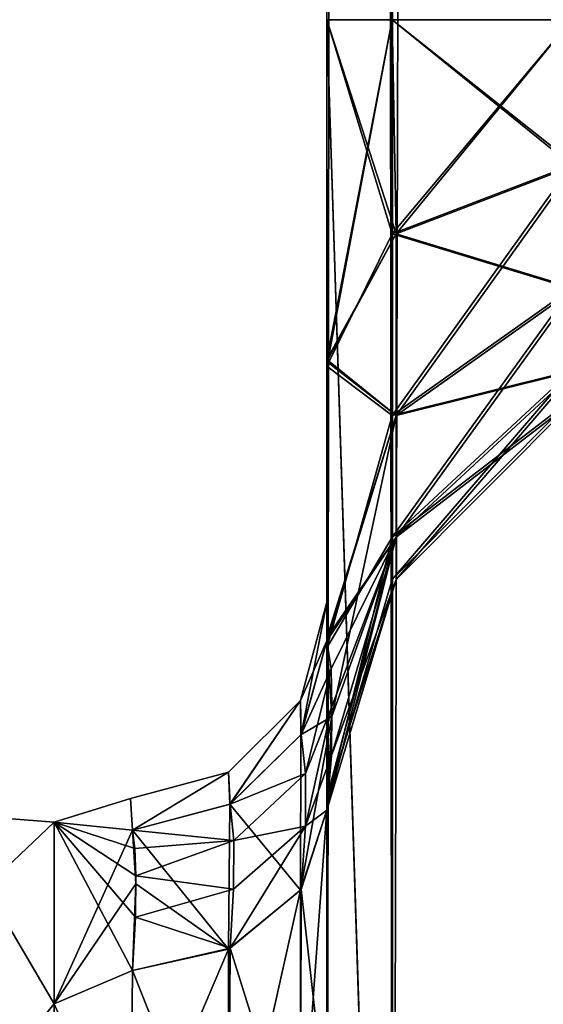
# Model space of a CAD drawing. Extents: x -23 to 470, y -1800 to 0.
# Tile 104 of 213: x 417 to 430, y -1753 to -1728. Entities that reach past the tile are written whole.
import ezdxf

# ---------------------------------------------------------------- set-up
doc = ezdxf.new("R2010")
doc.units = 0
doc.header["$LTSCALE"] = 61.997326
for name, color, linetype in [('586', 7, 'CONTINUOUS'), ('592', 7, 'CONTINUOUS'), ('593', 7, 'CONTINUOUS'), ('594', 7, 'CONTINUOUS'), ('600', 7, 'CONTINUOUS'), ('601', 7, 'CONTINUOUS'), ('621', 7, 'CONTINUOUS'), ('622', 7, 'CONTINUOUS'), ('623', 7, 'CONTINUOUS'), ('625', 7, 'CONTINUOUS'), ('626', 7, 'CONTINUOUS'), ('632', 7, 'CONTINUOUS'), ('635', 7, 'CONTINUOUS'), ('640', 7, 'CONTINUOUS'), ('641', 7, 'CONTINUOUS'), ('644', 7, 'CONTINUOUS'), ('647', 7, 'CONTINUOUS')]:
    doc.layers.add(name, color=color, linetype=linetype)

msp = doc.modelspace()

# ---------------------------------------------------------------- linework, layer by layer
at = {"layer": '586', "linetype": 'CONTINUOUS'}
for points in [[(424.45, -1736.865, -1.952), (424.45, -1742.999, 0), (424.45, -1728.15), (424.45, -1736.865, -1.952)], [(424.45, -1728.15), (424.45, -1742.999, 0), (424.45, -1736.863, 1.951), (424.45, -1728.15)], [(424.45, -1782.865, -81.431), (424.45, -1783.734, -81), (424.45, -1728.15, -82), (424.45, -1782.865, -81.431)], [(424.45, -1728.15, -82), (424.45, -1783.734, -81), (424.45, -1736.981, -79.992), (424.45, -1728.15, -82)], [(424.45, -1780, -82), (424.45, -1782.865, -81.431), (424.45, -1728.15, -82), (424.45, -1780, -82)], [(424.45, -1728.15, -41), (424.45, -1736.977, -43.007), (424.45, -1736.812, -39.073), (424.45, -1728.15, -41)], [(424.45, -1728.15, 41), (424.45, -1736.809, 39.075), (424.45, -1736.981, 43.008), (424.45, -1728.15, 41)], [(424.45, -1728.15, 82), (424.45, -1736.977, 79.993), (424.45, -1780, 82), (424.45, -1728.15, 82)], [(424.45, -1736.809, 39.075), (424.45, -1743.904, 33.617), (424.45, -1787.5, 74.5), (424.45, -1736.809, 39.075)], [(424.45, -1736.981, 43.008), (424.45, -1736.809, 39.075), (424.45, -1787.5, 74.5), (424.45, -1736.981, 43.008)], [(424.45, -1736.812, -39.073), (424.45, -1736.977, -43.007), (424.45, -1777.3, -28.508), (424.45, -1736.812, -39.073)], [(424.45, -1743.907, -33.613), (424.45, -1736.812, -39.073), (424.45, -1777.3, -28.508), (424.45, -1743.907, -33.613)], [(424.45, -1742.999, 0), (424.45, -1743.98, 7.474), (424.45, -1736.863, 1.951), (424.45, -1742.999, 0)], [(424.45, -1743.98, -7.476), (424.45, -1742.999, 0), (424.45, -1736.865, -1.952), (424.45, -1743.98, -7.476)], [(424.45, -1736.977, -43.007), (424.45, -1744.158, -48.695), (424.45, -1777.3, -28.508), (424.45, -1736.977, -43.007)], [(424.45, -1736.977, 79.993), (424.45, -1744.158, 74.305), (424.45, -1785.305, 79.801), (424.45, -1736.977, 79.993)], [(424.45, -1780, 82), (424.45, -1736.977, 79.993), (424.45, -1782.865, 81.431), (424.45, -1780, 82)], [(424.45, -1782.865, 81.431), (424.45, -1736.977, 79.993), (424.45, -1783.734, 81), (424.45, -1782.865, 81.431)], [(424.45, -1783.734, 81), (424.45, -1736.977, 79.993), (424.45, -1785.305, 79.801), (424.45, -1783.734, 81)], [(424.45, -1786.933, -77.36), (424.45, -1787.5, -74.5), (424.45, -1736.981, -79.992), (424.45, -1786.933, -77.36)], [(424.45, -1736.981, -79.992), (424.45, -1787.5, -74.5), (424.45, -1744.161, -74.301), (424.45, -1736.981, -79.992)], [(424.45, -1786.5, -78.234), (424.45, -1786.933, -77.36), (424.45, -1736.981, -79.992), (424.45, -1786.5, -78.234)], [(424.45, -1785.305, -79.801), (424.45, -1786.5, -78.234), (424.45, -1736.981, -79.992), (424.45, -1785.305, -79.801)], [(424.45, -1783.734, -81), (424.45, -1785.305, -79.801), (424.45, -1736.981, -79.992), (424.45, -1783.734, -81)], [(424.45, -1744.161, 48.699), (424.45, -1736.981, 43.008), (424.45, -1787.5, 74.5), (424.45, -1744.161, 48.699)], [(424.45, -1743.904, 33.617), (424.45, -1747.988, 25.654), (424.45, -1766.309, 28.436), (424.45, -1743.904, 33.617)], [(424.45, -1787.5, 74.5), (424.45, -1743.904, 33.617), (424.45, -1777.301, 28.507), (424.45, -1787.5, 74.5)], [(424.45, -1777.301, 28.507), (424.45, -1743.904, 33.617), (424.45, -1766.309, 28.436), (424.45, -1777.301, 28.507)], [(424.45, -1747.989, -25.65), (424.45, -1743.907, -33.613), (424.45, -1766.308, -28.436), (424.45, -1747.989, -25.65)], [(424.45, -1766.308, -28.436), (424.45, -1743.907, -33.613), (424.45, -1777.3, -28.508), (424.45, -1766.308, -28.436)], [(424.45, -1748.128, -56.917), (424.45, -1787.5, -24.51), (424.45, -1744.158, -48.695), (424.45, -1748.128, -56.917)], [(424.45, -1744.158, -48.695), (424.45, -1787.5, -24.51), (424.45, -1777.3, -28.508), (424.45, -1744.158, -48.695)], [(424.45, -1744.158, 74.305), (424.45, -1748.128, 66.083), (424.45, -1787.5, 74.5), (424.45, -1744.158, 74.305)], [(424.45, -1785.305, 79.801), (424.45, -1744.158, 74.305), (424.45, -1786.5, 78.234), (424.45, -1785.305, 79.801)], [(424.45, -1786.5, 78.234), (424.45, -1744.158, 74.305), (424.45, -1786.933, 77.36), (424.45, -1786.5, 78.234)], [(424.45, -1786.933, 77.36), (424.45, -1744.158, 74.305), (424.45, -1787.5, 74.5), (424.45, -1786.933, 77.36)], [(424.45, -1787.5, -74.5), (424.45, -1787.5, -24.51), (424.45, -1744.161, -74.301), (424.45, -1787.5, -74.5)], [(424.45, -1744.161, -74.301), (424.45, -1787.5, -24.51), (424.45, -1748.129, -66.079), (424.45, -1744.161, -74.301)], [(424.45, -1748.129, 56.921), (424.45, -1744.161, 48.699), (424.45, -1787.5, 74.5), (424.45, -1748.129, 56.921)], [(424.45, -1747.988, 25.654), (424.45, -1748.297, 16.708), (424.45, -1756.145, 24.276), (424.45, -1747.988, 25.654)], [(424.45, -1766.309, 28.436), (424.45, -1747.988, 25.654), (424.45, -1756.145, 24.276), (424.45, -1766.309, 28.436)], [(424.45, -1748.297, -16.708), (424.45, -1747.989, -25.65), (424.45, -1756.145, -24.276), (424.45, -1748.297, -16.708)], [(424.45, -1756.145, -24.276), (424.45, -1747.989, -25.65), (424.45, -1766.308, -28.436), (424.45, -1756.145, -24.276)], [(424.45, -1748.129, -66.079), (424.45, -1787.5, -24.51), (424.45, -1748.128, -56.917), (424.45, -1748.129, -66.079)], [(424.45, -1748.128, 66.083), (424.45, -1748.129, 56.921), (424.45, -1787.5, 74.5), (424.45, -1748.128, 66.083)]]:
    msp.add_3dface(points, dxfattribs=at)
at = {"layer": '592', "linetype": 'CONTINUOUS'}
for points in [[(417.5, -1748.602, -5.341), (417.5, -1748.602, 5.341), (419.444, -1748, 0), (417.5, -1748.602, -5.341)], [(419.444, -1748, 0), (417.5, -1748.602, 5.341), (419.5, -1748.811, 6.186), (419.444, -1748, 0)], [(419.5, -1748.811, -6.186), (417.5, -1748.602, -5.341), (419.444, -1748, 0), (419.5, -1748.811, -6.186)], [(417.5, -1748.602, 5.341), (417.5, -1753.236, 14.964), (419.5, -1748.811, 6.186), (417.5, -1748.602, 5.341)], [(417.5, -1753.236, -14.964), (417.5, -1748.602, -5.341), (419.5, -1752.383, -13.826), (417.5, -1753.236, -14.964)], [(419.5, -1752.383, -13.826), (417.5, -1748.602, -5.341), (419.574, -1751.024, -11.662), (419.5, -1752.383, -13.826)], [(419.574, -1751.024, -11.662), (417.5, -1748.602, -5.341), (419.582, -1749.976, -9.535), (419.574, -1751.024, -11.662)], [(419.582, -1749.976, -9.535), (417.5, -1748.602, -5.341), (419.562, -1749.273, -7.713), (419.582, -1749.976, -9.535)], [(419.562, -1749.273, -7.713), (417.5, -1748.602, -5.341), (419.5, -1748.811, -6.186), (419.562, -1749.273, -7.713)], [(419.5, -1748.811, 6.186), (417.5, -1753.236, 14.964), (419.584, -1750.177, 9.988), (419.5, -1748.811, 6.186)], [(419.584, -1750.177, 9.988), (417.5, -1753.236, 14.964), (419.5, -1752.383, 13.826), (419.584, -1750.177, 9.988)], [(419.5, -1752.383, 13.826), (417.5, -1753.236, 14.964), (419.446, -1757.703, 19.277), (419.5, -1752.383, 13.826)], [(419.446, -1757.703, -19.277), (417.5, -1753.236, -14.964), (419.5, -1752.383, -13.826), (419.446, -1757.703, -19.277)], [(417.5, -1753.236, 14.964), (417.5, -1761.587, 21.623), (419.446, -1757.703, 19.277), (417.5, -1753.236, 14.964)], [(417.5, -1761.587, -21.623), (417.5, -1753.236, -14.964), (419.446, -1757.703, -19.277), (417.5, -1761.587, -21.623)]]:
    msp.add_3dface(points, dxfattribs=at)
at = {"layer": '593', "linetype": 'CONTINUOUS'}
for points in [[(424.45, -20, 82), (424.45, -71.85, 82), (426.125, -1780, 88.25), (424.45, -20, 82)], [(424.45, -20, 82), (426.125, -1780, 88.25), (426.125, -20, 88.25), (424.45, -20, 82)], [(426.125, -1780, 88.25), (430.697, -1780, 92.823), (426.125, -20, 88.25), (426.125, -1780, 88.25)], [(426.125, -20, 88.25), (430.697, -1780, 92.823), (430.697, -20, 92.823), (426.125, -20, 88.25)], [(424.45, -71.85, 82), (424.45, -1728.15, 82), (426.125, -1780, 88.25), (424.45, -71.85, 82)], [(424.45, -1728.15, 82), (424.45, -71.85, 82), (426.125, -71.85, 75.75), (424.45, -1728.15, 82)], [(426.112, -1728.15, 75.773), (424.45, -1728.15, 82), (426.125, -71.85, 75.75), (426.112, -1728.15, 75.773)], [(430.68, -1728.15, 71.186), (426.112, -1728.15, 75.773), (426.125, -71.85, 75.75), (430.68, -1728.15, 71.186)], [(430.702, -71.85, 71.173), (430.68, -1728.15, 71.186), (426.125, -71.85, 75.75), (430.702, -71.85, 71.173)], [(424.45, -1728.15, 82), (424.45, -1780, 82), (426.125, -1780, 88.25), (424.45, -1728.15, 82)]]:
    msp.add_3dface(points, dxfattribs=at)
at = {"layer": '594', "linetype": 'CONTINUOUS'}
for points in [[(424.45, -1780, -82), (424.45, -1728.15, -82), (426.125, -20, -88.25), (424.45, -1780, -82)], [(426.125, -1780, -88.25), (424.45, -1780, -82), (426.125, -20, -88.25), (426.125, -1780, -88.25)], [(424.45, -1728.15, -82), (424.45, -71.85, -82), (426.125, -20, -88.25), (424.45, -1728.15, -82)], [(430.697, -1780, -92.823), (426.125, -1780, -88.25), (430.697, -20, -92.823), (430.697, -1780, -92.823)], [(430.697, -20, -92.823), (426.125, -1780, -88.25), (426.125, -20, -88.25), (430.697, -20, -92.823)], [(424.45, -71.85, -82), (424.45, -1728.15, -82), (426.112, -1728.15, -75.773), (424.45, -71.85, -82)], [(424.45, -71.85, -82), (426.112, -1728.15, -75.773), (426.125, -71.85, -75.75), (424.45, -71.85, -82)], [(426.112, -1728.15, -75.773), (430.68, -1728.15, -71.186), (426.125, -71.85, -75.75), (426.112, -1728.15, -75.773)], [(426.125, -71.85, -75.75), (430.68, -1728.15, -71.186), (430.702, -71.85, -71.173), (426.125, -71.85, -75.75)]]:
    msp.add_3dface(points, dxfattribs=at)
at = {"layer": '600', "linetype": 'CONTINUOUS'}
for points in [[(424.45, -71.85, -41), (424.45, -1728.15, -41), (426.112, -1728.15, -34.773), (424.45, -71.85, -41)], [(424.45, -1728.15, -41), (424.45, -71.85, -41), (426.125, -71.85, -47.25), (424.45, -1728.15, -41)], [(426.112, -1728.15, -47.227), (424.45, -1728.15, -41), (426.125, -71.85, -47.25), (426.112, -1728.15, -47.227)], [(424.45, -71.85, -41), (426.112, -1728.15, -34.773), (426.125, -71.85, -34.75), (424.45, -71.85, -41)], [(426.112, -1728.15, -34.773), (430.683, -1728.15, -30.185), (426.125, -71.85, -34.75), (426.112, -1728.15, -34.773)], [(430.683, -1728.15, -51.815), (426.112, -1728.15, -47.227), (426.125, -71.85, -47.25), (430.683, -1728.15, -51.815)], [(426.125, -71.85, -34.75), (430.683, -1728.15, -30.185), (430.706, -71.85, -30.171), (426.125, -71.85, -34.75)], [(430.702, -71.85, -51.827), (430.683, -1728.15, -51.815), (426.125, -71.85, -47.25), (430.702, -71.85, -51.827)]]:
    msp.add_3dface(points, dxfattribs=at)
at = {"layer": '601', "linetype": 'CONTINUOUS'}
for points in [[(424.45, -71.85, 41), (424.45, -1728.15, 41), (426.112, -1728.15, 47.227), (424.45, -71.85, 41)], [(424.45, -1728.15, 41), (424.45, -71.85, 41), (426.125, -71.85, 34.75), (424.45, -1728.15, 41)], [(426.112, -1728.15, 34.773), (424.45, -1728.15, 41), (426.125, -71.85, 34.75), (426.112, -1728.15, 34.773)], [(424.45, -71.85, 41), (426.112, -1728.15, 47.227), (426.125, -71.85, 47.25), (424.45, -71.85, 41)], [(426.112, -1728.15, 47.227), (430.68, -1728.15, 51.814), (426.125, -71.85, 47.25), (426.112, -1728.15, 47.227)], [(430.68, -1728.15, 30.186), (426.112, -1728.15, 34.773), (426.125, -71.85, 34.75), (430.68, -1728.15, 30.186)], [(426.125, -71.85, 47.25), (430.68, -1728.15, 51.814), (430.706, -71.85, 51.829), (426.125, -71.85, 47.25)], [(430.706, -71.85, 30.171), (430.68, -1728.15, 30.186), (426.125, -71.85, 34.75), (430.706, -71.85, 30.171)]]:
    msp.add_3dface(points, dxfattribs=at)
at = {"layer": '621', "linetype": 'CONTINUOUS'}
for points in [[(424.45, -1728.15, 41), (424.45, -1736.981, 43.008), (426.112, -1728.15, 47.227), (424.45, -1728.15, 41)], [(426.112, -1728.15, 47.227), (424.45, -1736.981, 43.008), (426.112, -1733.612, 48.314), (426.112, -1728.15, 47.227)], [(424.45, -1736.977, 79.993), (424.45, -1728.15, 82), (426.112, -1733.612, 74.686), (424.45, -1736.977, 79.993)], [(424.45, -1728.15, 82), (426.112, -1728.15, 75.773), (426.112, -1733.612, 74.686), (424.45, -1728.15, 82)], [(430.68, -1728.15, 51.814), (426.112, -1728.15, 47.227), (426.112, -1733.612, 48.314), (430.68, -1728.15, 51.814)], [(430.68, -1728.15, 51.814), (426.112, -1733.612, 48.314), (430.683, -1731.856, 52.553), (430.68, -1728.15, 51.814)], [(426.112, -1728.15, 75.773), (430.68, -1728.15, 71.186), (430.683, -1731.856, 70.447), (426.112, -1728.15, 75.773)], [(426.112, -1733.612, 74.686), (426.112, -1728.15, 75.773), (430.683, -1731.856, 70.447), (426.112, -1733.612, 74.686)], [(426.112, -1733.612, 48.314), (426.112, -1738.242, 51.408), (430.683, -1731.856, 52.553), (426.112, -1733.612, 48.314)], [(430.683, -1731.856, 52.553), (426.112, -1738.242, 51.408), (430.683, -1734.998, 54.652), (430.683, -1731.856, 52.553)], [(430.683, -1734.998, 68.348), (426.112, -1733.612, 74.686), (430.683, -1731.856, 70.447), (430.683, -1734.998, 68.348)], [(426.112, -1733.612, 48.314), (424.45, -1736.981, 43.008), (426.112, -1738.242, 51.408), (426.112, -1733.612, 48.314)], [(426.112, -1738.242, 71.592), (424.45, -1736.977, 79.993), (426.112, -1733.612, 74.686), (426.112, -1738.242, 71.592)], [(426.112, -1738.242, 71.592), (426.112, -1733.612, 74.686), (430.683, -1734.998, 68.348), (426.112, -1738.242, 71.592)], [(426.112, -1738.242, 51.408), (426.112, -1741.336, 56.038), (430.683, -1734.998, 54.652), (426.112, -1738.242, 51.408)], [(430.683, -1734.998, 54.652), (426.112, -1741.336, 56.038), (430.683, -1737.097, 57.794), (430.683, -1734.998, 54.652)], [(430.683, -1737.097, 65.206), (426.112, -1738.242, 71.592), (430.683, -1734.998, 68.348), (430.683, -1737.097, 65.206)], [(424.45, -1744.158, 74.305), (424.45, -1736.977, 79.993), (426.112, -1738.242, 71.592), (424.45, -1744.158, 74.305)], [(424.45, -1736.981, 43.008), (424.45, -1744.161, 48.699), (426.112, -1738.242, 51.408), (424.45, -1736.981, 43.008)], [(426.112, -1741.336, 56.038), (426.112, -1742.423, 61.5), (430.683, -1737.097, 57.794), (426.112, -1741.336, 56.038)], [(430.683, -1737.097, 57.794), (426.112, -1742.423, 61.5), (430.683, -1737.835, 61.5), (430.683, -1737.097, 57.794)], [(426.112, -1741.336, 66.962), (426.112, -1738.242, 71.592), (430.683, -1737.097, 65.206), (426.112, -1741.336, 66.962)], [(430.683, -1737.835, 61.5), (426.112, -1741.336, 66.962), (430.683, -1737.097, 65.206), (430.683, -1737.835, 61.5)], [(426.112, -1742.423, 61.5), (426.112, -1741.336, 66.962), (430.683, -1737.835, 61.5), (426.112, -1742.423, 61.5)], [(426.112, -1738.242, 51.408), (424.45, -1744.161, 48.699), (426.112, -1741.336, 56.038), (426.112, -1738.242, 51.408)], [(426.112, -1741.336, 66.962), (424.45, -1744.158, 74.305), (426.112, -1738.242, 71.592), (426.112, -1741.336, 66.962)], [(424.45, -1744.161, 48.699), (424.45, -1748.129, 56.921), (426.112, -1741.336, 56.038), (424.45, -1744.161, 48.699)], [(426.112, -1741.336, 56.038), (424.45, -1748.129, 56.921), (426.112, -1742.423, 61.5), (426.112, -1741.336, 56.038)], [(424.45, -1748.128, 66.083), (424.45, -1744.158, 74.305), (426.112, -1741.336, 66.962), (424.45, -1748.128, 66.083)], [(426.112, -1742.423, 61.5), (424.45, -1748.128, 66.083), (426.112, -1741.336, 66.962), (426.112, -1742.423, 61.5)], [(424.45, -1748.129, 56.921), (424.45, -1748.128, 66.083), (426.112, -1742.423, 61.5), (424.45, -1748.129, 56.921)]]:
    msp.add_3dface(points, dxfattribs=at)
at = {"layer": '622', "linetype": 'CONTINUOUS'}
for points in [[(424.45, -1728.15, -82), (424.45, -1736.981, -79.992), (426.112, -1728.15, -75.773), (424.45, -1728.15, -82)], [(426.112, -1728.15, -75.773), (424.45, -1736.981, -79.992), (426.112, -1733.612, -74.686), (426.112, -1728.15, -75.773)], [(424.45, -1736.977, -43.007), (424.45, -1728.15, -41), (426.112, -1733.612, -48.314), (424.45, -1736.977, -43.007)], [(424.45, -1728.15, -41), (426.112, -1728.15, -47.227), (426.112, -1733.612, -48.314), (424.45, -1728.15, -41)], [(430.68, -1728.15, -71.186), (426.112, -1728.15, -75.773), (426.112, -1733.612, -74.686), (430.68, -1728.15, -71.186)], [(430.68, -1728.15, -71.186), (426.112, -1733.612, -74.686), (430.683, -1731.856, -70.447), (430.68, -1728.15, -71.186)], [(426.112, -1728.15, -47.227), (430.683, -1728.15, -51.815), (430.683, -1731.856, -52.553), (426.112, -1728.15, -47.227)], [(426.112, -1733.612, -48.314), (426.112, -1728.15, -47.227), (430.683, -1731.856, -52.553), (426.112, -1733.612, -48.314)], [(426.112, -1733.612, -74.686), (426.112, -1738.242, -71.592), (430.683, -1731.856, -70.447), (426.112, -1733.612, -74.686)], [(430.683, -1731.856, -70.447), (426.112, -1738.242, -71.592), (430.683, -1734.998, -68.348), (430.683, -1731.856, -70.447)], [(430.683, -1734.998, -54.652), (426.112, -1733.612, -48.314), (430.683, -1731.856, -52.553), (430.683, -1734.998, -54.652)], [(426.112, -1733.612, -74.686), (424.45, -1736.981, -79.992), (426.112, -1738.242, -71.592), (426.112, -1733.612, -74.686)], [(426.112, -1738.242, -51.408), (424.45, -1736.977, -43.007), (426.112, -1733.612, -48.314), (426.112, -1738.242, -51.408)], [(426.112, -1738.242, -51.408), (426.112, -1733.612, -48.314), (430.683, -1734.998, -54.652), (426.112, -1738.242, -51.408)], [(426.112, -1738.242, -71.592), (426.112, -1741.336, -66.962), (430.683, -1734.998, -68.348), (426.112, -1738.242, -71.592)], [(430.683, -1734.998, -68.348), (426.112, -1741.336, -66.962), (430.683, -1737.097, -65.206), (430.683, -1734.998, -68.348)], [(430.683, -1737.097, -57.794), (426.112, -1738.242, -51.408), (430.683, -1734.998, -54.652), (430.683, -1737.097, -57.794)], [(424.45, -1744.158, -48.695), (424.45, -1736.977, -43.007), (426.112, -1738.242, -51.408), (424.45, -1744.158, -48.695)], [(424.45, -1736.981, -79.992), (424.45, -1744.161, -74.301), (426.112, -1738.242, -71.592), (424.45, -1736.981, -79.992)], [(426.112, -1741.336, -66.962), (426.112, -1742.423, -61.5), (430.683, -1737.097, -65.206), (426.112, -1741.336, -66.962)], [(430.683, -1737.097, -65.206), (426.112, -1742.423, -61.5), (430.683, -1737.835, -61.5), (430.683, -1737.097, -65.206)], [(426.112, -1741.336, -56.038), (426.112, -1738.242, -51.408), (430.683, -1737.097, -57.794), (426.112, -1741.336, -56.038)], [(430.683, -1737.835, -61.5), (426.112, -1741.336, -56.038), (430.683, -1737.097, -57.794), (430.683, -1737.835, -61.5)], [(426.112, -1742.423, -61.5), (426.112, -1741.336, -56.038), (430.683, -1737.835, -61.5), (426.112, -1742.423, -61.5)], [(426.112, -1738.242, -71.592), (424.45, -1744.161, -74.301), (426.112, -1741.336, -66.962), (426.112, -1738.242, -71.592)], [(426.112, -1741.336, -56.038), (424.45, -1744.158, -48.695), (426.112, -1738.242, -51.408), (426.112, -1741.336, -56.038)], [(424.45, -1744.161, -74.301), (424.45, -1748.129, -66.079), (426.112, -1741.336, -66.962), (424.45, -1744.161, -74.301)], [(426.112, -1741.336, -66.962), (424.45, -1748.129, -66.079), (426.112, -1742.423, -61.5), (426.112, -1741.336, -66.962)], [(424.45, -1748.128, -56.917), (424.45, -1744.158, -48.695), (426.112, -1741.336, -56.038), (424.45, -1748.128, -56.917)], [(426.112, -1742.423, -61.5), (424.45, -1748.128, -56.917), (426.112, -1741.336, -56.038), (426.112, -1742.423, -61.5)], [(424.45, -1748.129, -66.079), (424.45, -1748.128, -56.917), (426.112, -1742.423, -61.5), (424.45, -1748.129, -66.079)]]:
    msp.add_3dface(points, dxfattribs=at)
at = {"layer": '623', "linetype": 'CONTINUOUS'}
for points in [[(424.45, -1756.145, 24.276), (424.45, -1748.297, 16.708), (423.779, -1757.552, 22.213), (424.45, -1756.145, 24.276)], [(424.45, -1748.297, 16.708), (423.779, -1750.341, 15.266), (423.779, -1757.552, 22.213), (424.45, -1748.297, 16.708)], [(423.779, -1750.341, 15.266), (421.945, -1751.838, 14.211), (421.945, -1758.551, 20.678), (423.779, -1750.341, 15.266)], [(423.779, -1757.552, 22.213), (423.779, -1750.341, 15.266), (421.945, -1758.551, 20.678), (423.779, -1757.552, 22.213)], [(419.5, -1752.383, 13.826), (419.446, -1757.703, 19.277), (421.945, -1751.838, 14.211), (419.5, -1752.383, 13.826)], [(421.945, -1751.838, 14.211), (419.446, -1757.703, 19.277), (421.945, -1758.551, 20.678), (421.945, -1751.838, 14.211)]]:
    msp.add_3dface(points, dxfattribs=at)
at = {"layer": '625', "linetype": 'CONTINUOUS'}
for points in [[(424.45, -1748.297, -16.708), (424.45, -1756.145, -24.276), (423.795, -1750.319, -15.281), (424.45, -1748.297, -16.708)], [(421.987, -1751.818, -14.225), (423.795, -1750.319, -15.281), (423.78, -1757.552, -22.214), (421.987, -1751.818, -14.225)], [(423.795, -1750.319, -15.281), (424.45, -1756.145, -24.276), (423.78, -1757.552, -22.214), (423.795, -1750.319, -15.281)], [(419.5, -1752.383, -13.826), (421.987, -1751.818, -14.225), (421.946, -1758.551, -20.678), (419.5, -1752.383, -13.826)], [(421.987, -1751.818, -14.225), (423.78, -1757.552, -22.214), (421.946, -1758.551, -20.678), (421.987, -1751.818, -14.225)], [(419.446, -1757.703, -19.277), (419.5, -1752.383, -13.826), (421.946, -1758.551, -20.678), (419.446, -1757.703, -19.277)]]:
    msp.add_3dface(points, dxfattribs=at)
at = {"layer": '626', "linetype": 'CONTINUOUS'}
for points in [[(424.45, -1743.98, 7.474), (424.45, -1742.999, 0), (423.779, -1745.502), (424.45, -1743.98, 7.474)], [(423.779, -1745.502), (424.45, -1742.999, 0), (423.795, -1746.371, -6.836), (423.779, -1745.502)], [(424.45, -1742.999, 0), (424.45, -1743.98, -7.476), (423.795, -1746.371, -6.836), (424.45, -1742.999, 0)], [(423.788, -1746.381, 6.834), (424.45, -1743.98, 7.474), (423.779, -1745.502), (423.788, -1746.381, 6.834)], [(421.946, -1747.332), (421.979, -1748.147, 6.363), (423.779, -1745.502), (421.946, -1747.332)], [(421.946, -1747.332), (423.779, -1745.502), (421.987, -1748.143, -6.364), (421.946, -1747.332)], [(421.979, -1748.147, 6.363), (423.788, -1746.381, 6.834), (423.779, -1745.502), (421.979, -1748.147, 6.363)], [(421.987, -1748.143, -6.364), (423.779, -1745.502), (423.795, -1746.371, -6.836), (421.987, -1748.143, -6.364)], [(419.5, -1748.811, -6.186), (419.444, -1748, 0), (421.946, -1747.332), (419.5, -1748.811, -6.186)], [(419.444, -1748, 0), (419.5, -1748.811, 6.186), (421.946, -1747.332), (419.444, -1748, 0)], [(419.5, -1748.811, -6.186), (421.946, -1747.332), (421.987, -1748.143, -6.364), (419.5, -1748.811, -6.186)], [(419.5, -1748.811, 6.186), (421.979, -1748.147, 6.363), (421.946, -1747.332), (419.5, -1748.811, 6.186)]]:
    msp.add_3dface(points, dxfattribs=at)
at = {"layer": '632', "linetype": 'CONTINUOUS'}
for points in [[(417.5, -1748.602, 5.341), (417.5, -1748.602, -5.341), (415.752, -1748.468, 0), (417.5, -1748.602, 5.341)], [(417.5, -1748.602, 5.341), (415.752, -1748.468, 0), (415.752, -1750.259, 9.005), (417.5, -1748.602, 5.341)], [(417.5, -1748.602, -5.341), (415.752, -1750.259, -9.005), (415.752, -1748.468, 0), (417.5, -1748.602, -5.341)], [(417.5, -1753.236, 14.964), (417.5, -1748.602, 5.341), (415.752, -1750.259, 9.005), (417.5, -1753.236, 14.964)], [(417.5, -1748.602, -5.341), (417.5, -1753.236, -14.964), (415.752, -1750.259, -9.005), (417.5, -1748.602, -5.341)], [(417.5, -1753.236, 14.964), (415.752, -1750.259, 9.005), (415.752, -1755.36, 16.64), (417.5, -1753.236, 14.964)], [(417.5, -1753.236, -14.964), (415.752, -1755.36, -16.64), (415.752, -1750.259, -9.005), (417.5, -1753.236, -14.964)], [(417.5, -1761.587, 21.623), (417.5, -1753.236, 14.964), (415.752, -1755.36, 16.64), (417.5, -1761.587, 21.623)], [(417.5, -1753.236, -14.964), (417.5, -1761.587, -21.623), (415.752, -1755.36, -16.64), (417.5, -1753.236, -14.964)]]:
    msp.add_3dface(points, dxfattribs=at)
at = {"layer": '635', "linetype": 'CONTINUOUS'}
for points in [[(424.45, -71.85), (424.45, -1728.15), (426.112, -1728.15, 6.227), (424.45, -71.85)], [(424.45, -1728.15), (424.45, -71.85), (426.125, -71.85, -6.25), (424.45, -1728.15)], [(426.112, -1728.15, -6.227), (424.45, -1728.15), (426.125, -71.85, -6.25), (426.112, -1728.15, -6.227)], [(424.45, -71.85), (426.112, -1728.15, 6.227), (426.125, -71.85, 6.25), (424.45, -71.85)], [(426.112, -1728.15, 6.227), (430.683, -1728.15, 10.815), (426.125, -71.85, 6.25), (426.112, -1728.15, 6.227)], [(430.683, -1728.15, -10.815), (426.112, -1728.15, -6.227), (426.125, -71.85, -6.25), (430.683, -1728.15, -10.815)], [(426.125, -71.85, 6.25), (430.683, -1728.15, 10.815), (430.706, -71.85, 10.829), (426.125, -71.85, 6.25)], [(430.706, -71.85, -10.829), (430.683, -1728.15, -10.815), (426.125, -71.85, -6.25), (430.706, -71.85, -10.829)]]:
    msp.add_3dface(points, dxfattribs=at)
at = {"layer": '640', "linetype": 'CONTINUOUS'}
for points in [[(424.45, -1736.865, -1.952), (424.45, -1728.15), (426.212, -1733.612, -7.314), (424.45, -1736.865, -1.952)], [(424.45, -1728.15), (426.112, -1728.15, -6.227), (426.212, -1733.612, -7.314), (424.45, -1728.15)], [(424.45, -1728.15, -41), (424.45, -1736.812, -39.073), (426.112, -1728.15, -34.773), (424.45, -1728.15, -41)], [(426.112, -1728.15, -34.773), (424.45, -1736.812, -39.073), (426.212, -1733.612, -33.686), (426.112, -1728.15, -34.773)], [(430.683, -1728.15, -30.185), (426.112, -1728.15, -34.773), (426.212, -1733.612, -33.686), (430.683, -1728.15, -30.185)], [(426.112, -1728.15, -6.227), (430.683, -1728.15, -10.815), (430.783, -1731.856, -11.553), (426.112, -1728.15, -6.227)], [(426.212, -1733.612, -7.314), (426.112, -1728.15, -6.227), (430.783, -1731.856, -11.553), (426.212, -1733.612, -7.314)], [(430.683, -1728.15, -30.185), (426.212, -1733.612, -33.686), (430.783, -1731.856, -29.447), (430.683, -1728.15, -30.185)], [(426.212, -1733.612, -33.686), (426.212, -1738.242, -30.592), (430.783, -1731.856, -29.447), (426.212, -1733.612, -33.686)], [(430.783, -1731.856, -29.447), (426.212, -1738.242, -30.592), (430.783, -1734.998, -27.348), (430.783, -1731.856, -29.447)], [(430.783, -1734.998, -13.652), (426.212, -1733.612, -7.314), (430.783, -1731.856, -11.553), (430.783, -1734.998, -13.652)], [(426.212, -1738.242, -10.408), (424.45, -1736.865, -1.952), (426.212, -1733.612, -7.314), (426.212, -1738.242, -10.408)], [(426.212, -1733.612, -33.686), (424.45, -1736.812, -39.073), (426.212, -1738.242, -30.592), (426.212, -1733.612, -33.686)], [(426.212, -1738.242, -10.408), (426.212, -1733.612, -7.314), (430.783, -1734.998, -13.652), (426.212, -1738.242, -10.408)], [(426.212, -1738.242, -30.592), (426.212, -1741.336, -25.962), (430.783, -1734.998, -27.348), (426.212, -1738.242, -30.592)], [(430.783, -1734.998, -27.348), (426.212, -1741.336, -25.962), (430.783, -1737.097, -24.206), (430.783, -1734.998, -27.348)], [(430.783, -1737.097, -16.794), (426.212, -1738.242, -10.408), (430.783, -1734.998, -13.652), (430.783, -1737.097, -16.794)], [(424.45, -1736.812, -39.073), (424.45, -1743.907, -33.613), (426.212, -1738.242, -30.592), (424.45, -1736.812, -39.073)], [(424.45, -1743.98, -7.476), (424.45, -1736.865, -1.952), (426.212, -1738.242, -10.408), (424.45, -1743.98, -7.476)], [(426.212, -1741.336, -25.962), (426.212, -1742.423, -20.5), (430.783, -1737.097, -24.206), (426.212, -1741.336, -25.962)], [(430.783, -1737.097, -24.206), (426.212, -1742.423, -20.5), (430.783, -1737.835, -20.5), (430.783, -1737.097, -24.206)], [(426.212, -1741.336, -15.038), (426.212, -1738.242, -10.408), (430.783, -1737.097, -16.794), (426.212, -1741.336, -15.038)], [(430.783, -1737.835, -20.5), (426.212, -1741.336, -15.038), (430.783, -1737.097, -16.794), (430.783, -1737.835, -20.5)], [(426.212, -1742.423, -20.5), (426.212, -1741.336, -15.038), (430.783, -1737.835, -20.5), (426.212, -1742.423, -20.5)], [(426.212, -1741.336, -15.038), (424.45, -1743.98, -7.476), (426.212, -1738.242, -10.408), (426.212, -1741.336, -15.038)], [(426.212, -1738.242, -30.592), (424.45, -1743.907, -33.613), (426.212, -1741.336, -25.962), (426.212, -1738.242, -30.592)], [(424.559, -1744.699, -9.211), (424.45, -1743.98, -7.476), (426.212, -1741.336, -15.038), (424.559, -1744.699, -9.211)], [(424.45, -1743.907, -33.613), (424.45, -1747.989, -25.65), (426.212, -1741.336, -25.962), (424.45, -1743.907, -33.613)], [(426.212, -1741.336, -25.962), (424.45, -1747.989, -25.65), (426.212, -1742.423, -20.5), (426.212, -1741.336, -25.962)], [(424.573, -1745.657, -11.382), (424.559, -1744.699, -9.211), (426.212, -1741.336, -15.038), (424.573, -1745.657, -11.382)], [(424.567, -1746.903, -14.005), (424.573, -1745.657, -11.382), (426.212, -1741.336, -15.038), (424.567, -1746.903, -14.005)], [(426.212, -1742.423, -20.5), (424.567, -1746.903, -14.005), (426.212, -1741.336, -15.038), (426.212, -1742.423, -20.5)], [(424.45, -1747.989, -25.65), (424.45, -1748.297, -16.708), (426.212, -1742.423, -20.5), (424.45, -1747.989, -25.65)], [(424.45, -1748.297, -16.708), (424.567, -1746.903, -14.005), (426.212, -1742.423, -20.5), (424.45, -1748.297, -16.708)]]:
    msp.add_3dface(points, dxfattribs=at)
at = {"layer": '641', "linetype": 'CONTINUOUS'}
for points in [[(424.45, -1743.98, -7.476), (424.559, -1744.699, -9.211), (423.795, -1746.371, -6.836), (424.45, -1743.98, -7.476)], [(423.795, -1746.371, -6.836), (424.559, -1744.699, -9.211), (423.909, -1747.362, -9.769), (423.795, -1746.371, -6.836)], [(424.559, -1744.699, -9.211), (424.573, -1745.657, -11.382), (423.909, -1747.362, -9.769), (424.559, -1744.699, -9.211)], [(424.573, -1745.657, -11.382), (424.567, -1746.903, -14.005), (423.907, -1748.704, -12.639), (424.573, -1745.657, -11.382)], [(423.909, -1747.362, -9.769), (424.573, -1745.657, -11.382), (423.907, -1748.704, -12.639), (423.909, -1747.362, -9.769)], [(421.987, -1748.143, -6.364), (423.795, -1746.371, -6.836), (423.909, -1747.362, -9.769), (421.987, -1748.143, -6.364)], [(424.567, -1746.903, -14.005), (424.45, -1748.297, -16.708), (423.907, -1748.704, -12.639), (424.567, -1746.903, -14.005)], [(421.987, -1748.143, -6.364), (423.909, -1747.362, -9.769), (422.077, -1749.072, -9.104), (421.987, -1748.143, -6.364)], [(423.909, -1747.362, -9.769), (423.907, -1748.704, -12.639), (422.077, -1749.072, -9.104), (423.909, -1747.362, -9.769)], [(419.5, -1748.811, -6.186), (421.987, -1748.143, -6.364), (422.077, -1749.072, -9.104), (419.5, -1748.811, -6.186)], [(423.907, -1748.704, -12.639), (424.45, -1748.297, -16.708), (423.795, -1750.319, -15.281), (423.907, -1748.704, -12.639)], [(423.907, -1748.704, -12.639), (423.795, -1750.319, -15.281), (421.987, -1751.818, -14.225), (423.907, -1748.704, -12.639)], [(422.075, -1750.31, -11.754), (423.907, -1748.704, -12.639), (421.987, -1751.818, -14.225), (422.075, -1750.31, -11.754)], [(422.077, -1749.072, -9.104), (423.907, -1748.704, -12.639), (422.075, -1750.31, -11.754), (422.077, -1749.072, -9.104)], [(419.562, -1749.273, -7.713), (419.5, -1748.811, -6.186), (422.077, -1749.072, -9.104), (419.562, -1749.273, -7.713)], [(419.582, -1749.976, -9.535), (419.562, -1749.273, -7.713), (422.077, -1749.072, -9.104), (419.582, -1749.976, -9.535)], [(419.582, -1749.976, -9.535), (422.077, -1749.072, -9.104), (422.075, -1750.31, -11.754), (419.582, -1749.976, -9.535)], [(419.574, -1751.024, -11.662), (419.582, -1749.976, -9.535), (422.075, -1750.31, -11.754), (419.574, -1751.024, -11.662)], [(419.574, -1751.024, -11.662), (422.075, -1750.31, -11.754), (421.987, -1751.818, -14.225), (419.574, -1751.024, -11.662)], [(419.5, -1752.383, -13.826), (419.574, -1751.024, -11.662), (421.987, -1751.818, -14.225), (419.5, -1752.383, -13.826)]]:
    msp.add_3dface(points, dxfattribs=at)
at = {"layer": '644', "linetype": 'CONTINUOUS'}
for points in [[(424.45, -1728.15), (424.45, -1736.863, 1.951), (426.112, -1728.15, 6.227), (424.45, -1728.15)], [(426.112, -1728.15, 6.227), (424.45, -1736.863, 1.951), (426.212, -1733.612, 7.314), (426.112, -1728.15, 6.227)], [(424.45, -1736.809, 39.075), (424.45, -1728.15, 41), (426.212, -1733.612, 33.686), (424.45, -1736.809, 39.075)], [(424.45, -1728.15, 41), (426.112, -1728.15, 34.773), (426.212, -1733.612, 33.686), (424.45, -1728.15, 41)], [(426.112, -1728.15, 34.773), (430.68, -1728.15, 30.186), (430.783, -1731.856, 29.447), (426.112, -1728.15, 34.773)], [(426.212, -1733.612, 33.686), (426.112, -1728.15, 34.773), (430.783, -1731.856, 29.447), (426.212, -1733.612, 33.686)], [(430.683, -1728.15, 10.815), (426.112, -1728.15, 6.227), (426.212, -1733.612, 7.314), (430.683, -1728.15, 10.815)], [(430.683, -1728.15, 10.815), (426.212, -1733.612, 7.314), (430.783, -1731.856, 11.553), (430.683, -1728.15, 10.815)], [(426.212, -1733.612, 7.314), (426.212, -1738.242, 10.408), (430.783, -1731.856, 11.553), (426.212, -1733.612, 7.314)], [(430.783, -1731.856, 11.553), (426.212, -1738.242, 10.408), (430.783, -1734.998, 13.652), (430.783, -1731.856, 11.553)], [(430.783, -1734.998, 27.348), (426.212, -1733.612, 33.686), (430.783, -1731.856, 29.447), (430.783, -1734.998, 27.348)], [(426.212, -1733.612, 7.314), (424.45, -1736.863, 1.951), (426.212, -1738.242, 10.408), (426.212, -1733.612, 7.314)], [(426.212, -1738.242, 30.592), (424.45, -1736.809, 39.075), (426.212, -1733.612, 33.686), (426.212, -1738.242, 30.592)], [(426.212, -1738.242, 30.592), (426.212, -1733.612, 33.686), (430.783, -1734.998, 27.348), (426.212, -1738.242, 30.592)], [(426.212, -1738.242, 10.408), (426.212, -1741.336, 15.038), (430.783, -1734.998, 13.652), (426.212, -1738.242, 10.408)], [(430.783, -1734.998, 13.652), (426.212, -1741.336, 15.038), (430.783, -1737.097, 16.794), (430.783, -1734.998, 13.652)], [(430.783, -1737.097, 24.206), (426.212, -1738.242, 30.592), (430.783, -1734.998, 27.348), (430.783, -1737.097, 24.206)], [(424.45, -1743.904, 33.617), (424.45, -1736.809, 39.075), (426.212, -1738.242, 30.592), (424.45, -1743.904, 33.617)], [(424.45, -1736.863, 1.951), (424.45, -1743.98, 7.474), (426.212, -1738.242, 10.408), (424.45, -1736.863, 1.951)], [(426.212, -1741.336, 15.038), (426.212, -1742.423, 20.5), (430.783, -1737.097, 16.794), (426.212, -1741.336, 15.038)], [(430.783, -1737.097, 16.794), (426.212, -1742.423, 20.5), (430.783, -1737.835, 20.5), (430.783, -1737.097, 16.794)], [(426.212, -1741.336, 25.962), (426.212, -1738.242, 30.592), (430.783, -1737.097, 24.206), (426.212, -1741.336, 25.962)], [(430.783, -1737.835, 20.5), (426.212, -1741.336, 25.962), (430.783, -1737.097, 24.206), (430.783, -1737.835, 20.5)], [(426.212, -1742.423, 20.5), (426.212, -1741.336, 25.962), (430.783, -1737.835, 20.5), (426.212, -1742.423, 20.5)], [(424.45, -1743.98, 7.474), (424.574, -1745.911, 11.934), (426.212, -1738.242, 10.408), (424.45, -1743.98, 7.474)], [(426.212, -1741.336, 25.962), (424.45, -1743.904, 33.617), (426.212, -1738.242, 30.592), (426.212, -1741.336, 25.962)], [(426.212, -1738.242, 10.408), (424.574, -1745.911, 11.934), (426.212, -1741.336, 15.038), (426.212, -1738.242, 10.408)], [(424.574, -1745.911, 11.934), (424.45, -1748.297, 16.708), (426.212, -1741.336, 15.038), (424.574, -1745.911, 11.934)], [(426.212, -1741.336, 15.038), (424.45, -1748.297, 16.708), (426.212, -1742.423, 20.5), (426.212, -1741.336, 15.038)], [(424.45, -1747.988, 25.654), (424.45, -1743.904, 33.617), (426.212, -1741.336, 25.962), (424.45, -1747.988, 25.654)], [(426.212, -1742.423, 20.5), (424.45, -1747.988, 25.654), (426.212, -1741.336, 25.962), (426.212, -1742.423, 20.5)], [(424.45, -1748.297, 16.708), (424.45, -1747.988, 25.654), (426.212, -1742.423, 20.5), (424.45, -1748.297, 16.708)]]:
    msp.add_3dface(points, dxfattribs=at)
at = {"layer": '647', "linetype": 'CONTINUOUS'}
for points in [[(424.574, -1745.911, 11.934), (424.45, -1743.98, 7.474), (423.788, -1746.381, 6.834), (424.574, -1745.911, 11.934)], [(424.45, -1748.297, 16.708), (424.574, -1745.911, 11.934), (423.779, -1750.341, 15.266), (424.45, -1748.297, 16.708)], [(423.779, -1750.341, 15.266), (424.574, -1745.911, 11.934), (423.788, -1746.381, 6.834), (423.779, -1750.341, 15.266)], [(421.979, -1748.147, 6.363), (423.779, -1750.341, 15.266), (423.788, -1746.381, 6.834), (421.979, -1748.147, 6.363)], [(419.5, -1748.811, 6.186), (421.945, -1751.838, 14.211), (421.979, -1748.147, 6.363), (419.5, -1748.811, 6.186)], [(421.945, -1751.838, 14.211), (423.779, -1750.341, 15.266), (421.979, -1748.147, 6.363), (421.945, -1751.838, 14.211)], [(419.5, -1748.811, 6.186), (419.584, -1750.177, 9.988), (421.945, -1751.838, 14.211), (419.5, -1748.811, 6.186)], [(419.584, -1750.177, 9.988), (419.5, -1752.383, 13.826), (421.945, -1751.838, 14.211), (419.584, -1750.177, 9.988)]]:
    msp.add_3dface(points, dxfattribs=at)

doc.saveas('drawing.dxf')
